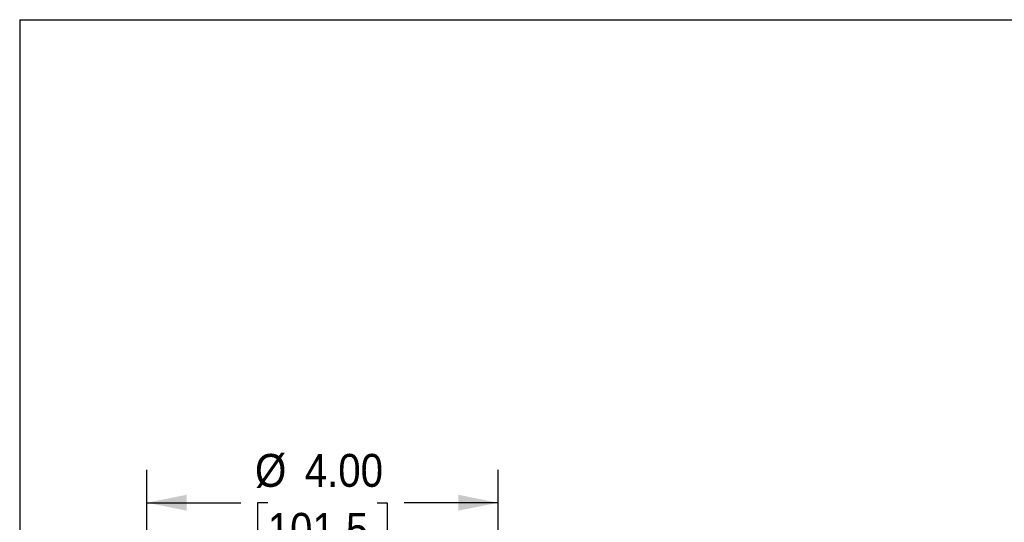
# Model space of a CAD drawing. Header units: inches. Extents: x 0 to 33, y 0 to 25.5.
# Tile 5 of 13: x 0 to 11.2, y 19.8 to 25.5. Entities that reach past the tile are written whole.
import ezdxf

# ---------------------------------------------------------------- set-up
doc = ezdxf.new("R2010")
doc.units = ezdxf.units.IN
doc.header["$LTSCALE"] = 3
doc.header["$MEASUREMENT"] = 0
doc.linetypes.add('SLD-Solid', pattern=[0])
doc.layers.add('DIMENSIONS', color=140, linetype='SLD-Solid', lineweight=25)
doc.layers.add('SLD-DEFPOINTS', color=7, linetype='Continuous')
doc.styles.add('SLDTEXTSTYLE0', font='GOTHIC.TTF', dxfattribs={"width": 0.913})
doc.dimstyles.new('SLDDIMSTYLE1', dxfattribs={"dimtxt": 0.375, "dimasz": 0.45, "dimexe": 0, "dimexo": 0.0625, "dimgap": 0.09375, "dimtad": 0, "dimtih": 1, "dimtoh": 1, "dimrnd": 1e-09, "dimzin": 4, "dimdsep": 46, "dimtxsty": 'SLDTEXTSTYLE0', "dimsah": 1, "dimcen": 0.09, "dimadec": 0, "dimazin": 1, "dimtfac": 1, "dimtofl": 0, "dimtmove": 0, "dimatfit": 3, "dimfxl": 0, "dimfrac": 2, "dimtolj": 1, "dimtzin": 12, "dimarcsym": 0})

# ---------------------------------------------------------------- blocks, each defined once
blk = doc.blocks.new('Block2')
at = {"color": 7, "linetype": 'SLD-Solid', "lineweight": 18}
for p in [(33, 25.5), (0, 0)]:
    blk.add_line(p, (0, 25.5), dxfattribs=at)
blk = doc.blocks.new('_D_1')
at = {"layer": 'DIMENSIONS'}
for p, q in [((1.449, 17.333), (1.449, 20.373)), ((5.445, 17.333), (5.445, 20.373)), ((1.449, 19.998), (2.519, 19.998)), ((2.823, 19.998), (2.709, 19.998)), ((2.709, 19.998), (2.709, 19.403)), ((4.07, 19.998), (4.184, 19.998)), ((4.184, 19.998), (4.184, 19.403)), ((5.445, 19.998), (4.375, 19.998)), ((2.709, 19.403), (2.823, 19.403)), ((4.184, 19.403), (4.07, 19.403))]:
    blk.add_line(p, q, dxfattribs=at)
for points in [[(1.449, 19.998), (1.899, 19.908), (1.899, 20.088)], [(5.445, 19.998), (4.995, 20.088), (4.995, 19.908)]]:
    blk.add_solid(points, dxfattribs=at)
at = {"layer": 'DIMENSIONS', "char_height": 0.375, "attachment_point": 1, "style": 'SLDTEXTSTYLE0'}
for s, insert in [('%%c', (2.679, 20.554)), ('4.00', (3.245, 20.554)), ('101.5', (2.823, 19.882))]:
    blk.add_mtext(s, dxfattribs=dict(at, insert=insert))

msp = doc.modelspace()

# ---------------------------------------------------------------- linework, layer by layer
at = {"color": 7, "linetype": 'SLD-Solid'}
for q in [(0, 0), (33, 25.5)]:
    msp.add_line((0, 25.5), q, dxfattribs=at)

# ---------------------------------------------------------------- block references
at = {"layer": 'SLD-DEFPOINTS'}
msp.add_blockref('Block2', (0, 0), dxfattribs=at)

# ---------------------------------------------------------------- dimensions: what is measured, and where the dimension line sits
at = {"layer": 'DIMENSIONS'}
dim = msp.add_linear_dim(base=(1.449, 19.998), p1=(5.445, 17.183), p2=(1.449, 17.183), text='%%c<>', dimstyle='SLDDIMSTYLE1', dxfattribs=at)
dim.commit()
dim.dimension.update_dxf_attribs({"geometry": '_D_1', "text_midpoint": (3.447, 19.998), "dimtype": 160})

doc.saveas('drawing.dxf')
